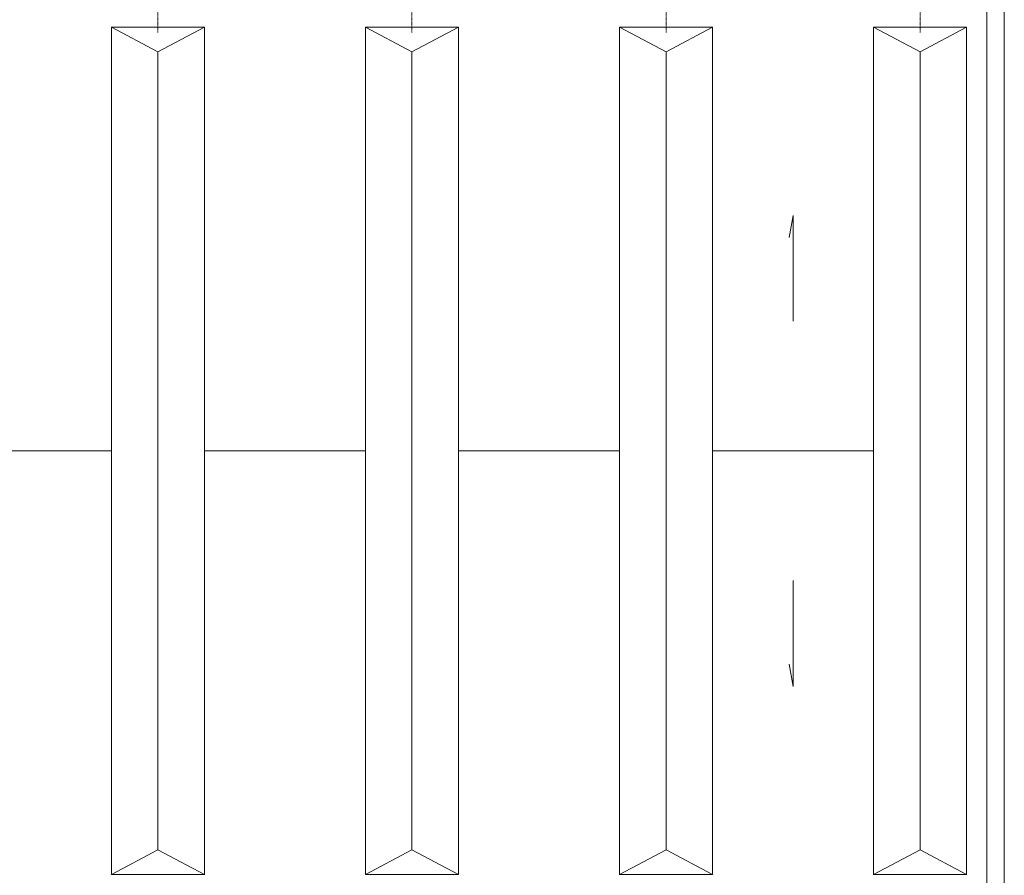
# Model space of a CAD drawing. Header units: millimetres. Extents: x 27545 to 248933, y 18062 to 157451.
# Tile 17 of 19: x 193986 to 217241, y 42068 to 62268. Entities that reach past the tile are written whole.
import ezdxf

# ---------------------------------------------------------------- set-up
doc = ezdxf.new("R2010")
doc.units = ezdxf.units.MM
doc.linetypes.add('DASHDOT', pattern=[25.4, 12.7, -6.35, 0, -6.35])
for name, color, linetype, lineweight in [('ECIANY_ZEWNETRZNE', 7, 'Continuous', 0), ('KONSTRUKCJE_SPECJALNE', 7, 'Continuous', 0), ('LINIE_I_KRESKI', 7, 'Continuous', 0), ('OSIE_KONSTRUKCYJNE', 7, 'Continuous', 0)]:
    doc.layers.add(name, color=color, linetype=linetype, lineweight=lineweight)

msp = doc.modelspace()

# ---------------------------------------------------------------- linework, layer by layer
at = {"layer": 'ECIANY_ZEWNETRZNE', "color": 7, "linetype": 'Continuous'}
for p, q in [((217240.54871, 23048.12089), (217240.54871, 157228.12089)), ((216830.54871, 62448.12089), (216830.54871, 41728.12089)), ((216830.54871, 44718.12089), (216830.54871, 41728.12089)), ((217240.54871, 29248.12089), (217240.54871, 44718.12089))]:
    msp.add_line(p, q, dxfattribs=at)
at = {"layer": 'KONSTRUKCJE_SPECJALNE', "color": 7, "linetype": 'Continuous'}
for p, q in [((196150.54871, 42088.12089), (196150.54871, 62088.12089)), ((196150.54871, 62088.12089), (198350.54871, 62088.12089)), ((196150.54871, 62088.12089), (197250.54871, 61510.77063)), ((198350.54871, 62088.12089), (197250.54871, 61510.77063)), ((198350.54871, 42088.12089), (198350.54871, 62088.12089)), ((202150.54871, 42088.12089), (202150.54871, 62088.12089)), ((202150.54871, 62088.12089), (204350.54871, 62088.12089)), ((202150.54871, 62088.12089), (203250.54871, 61510.77063)), ((204350.54871, 62088.12089), (203250.54871, 61510.77063)), ((204350.54871, 42088.12089), (204350.54871, 62088.12089)), ((208150.54871, 42088.12089), (208150.54871, 62088.12089)), ((208150.54871, 62088.12089), (210350.54871, 62088.12089)), ((208150.54871, 62088.12089), (209250.54871, 61510.77063)), ((210350.54871, 62088.12089), (209250.54871, 61510.77063)), ((210350.54871, 42088.12089), (210350.54871, 62088.12089)), ((214150.54871, 42088.12089), (214150.54871, 62088.12089)), ((214150.54871, 62088.12089), (216350.54871, 62088.12089)), ((214150.54871, 62088.12089), (215250.54871, 61510.77063)), ((216350.54871, 62088.12089), (215250.54871, 61510.77063)), ((216350.54871, 42088.12089), (216350.54871, 62088.12089)), ((197250.54871, 42665.47116), (197250.54871, 61510.77063)), ((203250.54871, 42665.47116), (203250.54871, 61510.77063)), ((209250.54871, 42665.47116), (209250.54871, 61510.77063)), ((215250.54871, 42665.47116), (215250.54871, 61510.77063)), ((212250.54871, 57647.71466), (212158.10654, 57123.44904)), ((212250.54871, 55147.71466), (212250.54871, 57647.71466)), ((212250.54871, 49028.52713), (212250.54871, 46528.52713)), ((212250.54871, 46528.52713), (212158.10654, 47052.79275)), ((196150.54871, 42088.12089), (197250.54871, 42665.47116)), ((198350.54871, 42088.12089), (197250.54871, 42665.47116)), ((202150.54871, 42088.12089), (203250.54871, 42665.47116)), ((204350.54871, 42088.12089), (203250.54871, 42665.47116)), ((208150.54871, 42088.12089), (209250.54871, 42665.47116)), ((210350.54871, 42088.12089), (209250.54871, 42665.47116)), ((214150.54871, 42088.12089), (215250.54871, 42665.47116)), ((216350.54871, 42088.12089), (215250.54871, 42665.47116)), ((196150.54871, 42088.12089), (198350.54871, 42088.12089)), ((202150.54871, 42088.12089), (204350.54871, 42088.12089)), ((208150.54871, 42088.12089), (210350.54871, 42088.12089)), ((214150.54871, 42088.12089), (216350.54871, 42088.12089))]:
    msp.add_line(p, q, dxfattribs=at)
at = {"layer": 'LINIE_I_KRESKI', "color": 7, "linetype": 'Continuous'}
for p, q in [((192350.54871, 52088.12089), (196150.54871, 52088.12089)), ((198350.54871, 52088.12089), (202150.54871, 52088.12089)), ((204350.54871, 52088.12089), (208150.54871, 52088.12089)), ((210350.54871, 52088.12089), (214150.54871, 52088.12089)), ((217240.54871, 23048.12089), (217240.54871, 44658.12089)), ((217240.54871, 23048.12089), (217240.54871, 44658.12089)), ((217240.54871, 23048.12089), (217240.54871, 44658.12089)), ((217240.54871, 23048.12089), (217240.54871, 44658.12089))]:
    msp.add_line(p, q, dxfattribs=at)
at = {"layer": 'OSIE_KONSTRUKCYJNE', "color": 1, "linetype": 'DASHDOT'}
for p, q in [((197250.54871, 61968.12089), (197250.54871, 93238.12089)), ((203250.54871, 61968.12089), (203250.54871, 93238.12089)), ((209250.54871, 61968.12089), (209250.54871, 93238.12089)), ((215250.54871, 61968.12089), (215250.54871, 93238.12089))]:
    msp.add_line(p, q, dxfattribs=at)

doc.saveas('drawing.dxf')
